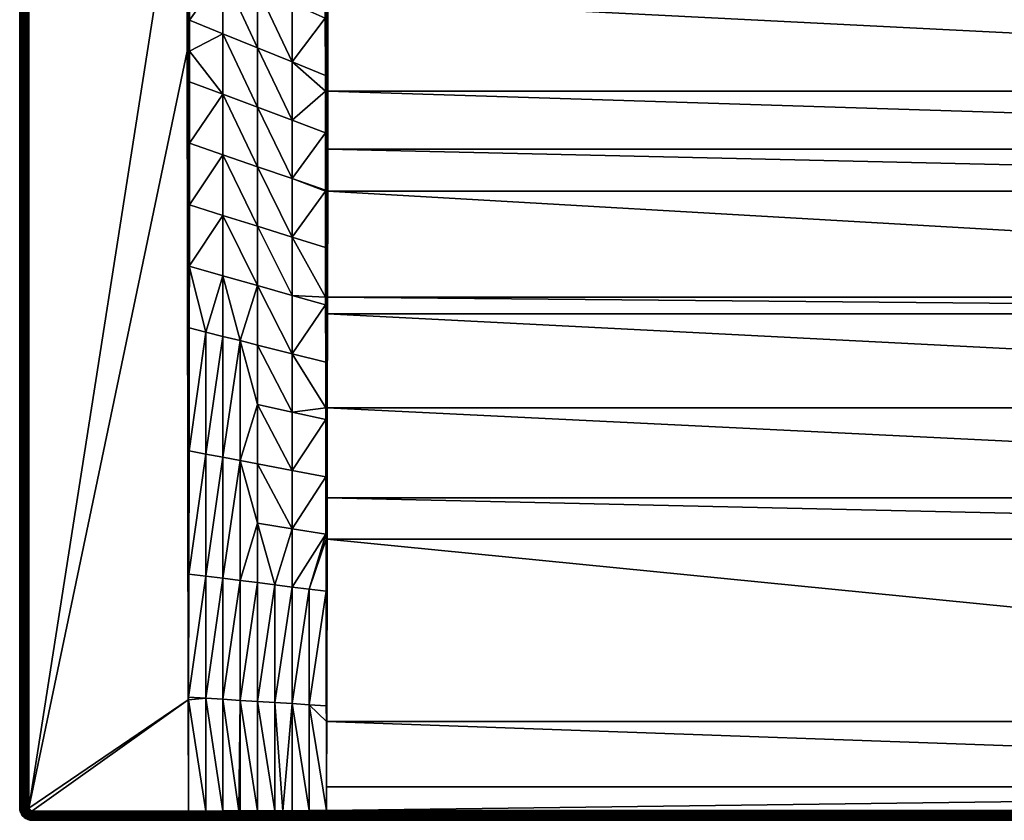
# Model space of a CAD drawing. Header units: millimetres. Extents: x 0 to 800, y -700 to 0.
# Tile 1 of 63: x 0 to 321, y -700 to -439. Entities that reach past the tile are written whole.
import ezdxf

# ---------------------------------------------------------------- set-up
doc = ezdxf.new("R2010")
doc.units = ezdxf.units.MM
doc.layers.get('0').update_dxf_attribs({"true_color": 0xb1941a})

msp = doc.modelspace()

# ---------------------------------------------------------------- meshes
at = {"color": 7, "true_color": 0xf0f0f0}
mesh = msp.add_polyface(dxfattribs=at)
corners = [(0.13, -696, 27.02), (0.13, -4, 0.02), (0.13, -696, 0.02), (54.75, -449.45, 30.02), (54.68, -366.71, 30.02), (3.13, -696, 30.02), (55.07, -660.78, 30.02), (4.13, -697, 30.02), (55.13, -697, 30.02), (3.19, -696.34, 30.02), (3.15, -696.17, 30.02), (0.19, -696.7, 0.02), (55.13, -697, 30.02), (55.13, -660.77, 30.02), (55.13, -449.45, 30), (2.61, -696, 29.97), (2.64, -696.26, 29.97), (2.11, -696, 29.84), (2.14, -696.35, 29.84), (1.63, -696, 29.62), (1.67, -696.43, 29.62), (1.21, -696, 29.32), (0.84, -696, 28.95), (1.25, -696.51, 29.32), (0.54, -696, 28.52), (0.89, -696.57, 28.95), (0.32, -696, 28.05), (0.59, -696.63, 28.52), (0.18, -696, 27.54), (0.37, -696.66, 28.05), (0.24, -696.69, 27.54), (2.61, -4, 29.97), (2.11, -4, 29.84), (1.63, -4, 29.62), (1.21, -4, 29.32), (0.84, -4, 28.95), (0.54, -4, 28.52), (0.32, -4, 28.05), (0.18, -4, 27.54), (0.13, -4, 27.02)]
mesh.append_faces([[corners[k] for k in face] for face in [(0, 1, 2, 0), (3, 4, 5, 3), (3, 5, 6, 3), (6, 5, 7, 6), (6, 7, 8, 6), (9, 5, 10, 9), (0, 2, 11, 0), (12, 13, 8, 12), (8, 13, 6, 8), (6, 13, 14, 6), (6, 14, 3, 6), (5, 15, 10, 5), (10, 15, 16, 10), (10, 16, 9, 10), (15, 17, 16, 15), (16, 17, 18, 16), (17, 19, 18, 17), (18, 19, 20, 18), (19, 21, 20, 19), (21, 22, 23, 21), (22, 24, 25, 22), (24, 26, 27, 24), (26, 28, 29, 26), (28, 0, 30, 28), (5, 31, 15, 5), (15, 32, 17, 15), (17, 33, 19, 17), (19, 34, 21, 19), (21, 35, 22, 21), (22, 36, 24, 22), (24, 37, 26, 24), (26, 38, 28, 26), (28, 39, 0, 28)]], dxfattribs={"vtx3": -1, "color": 7})
mesh = msp.add_polyface(dxfattribs=at)
corners = [(99.68, -375.71, 15.92), (99.68, -363.93, 15.73), (88.88, -357.86, 19.18), (99.67, -349.85, 15.51), (55.57, -339.12, 29.88), (55.57, -366.71, 29.88), (66.38, -384.63, 26.6), (55.56, -379.21, 29.89), (88.88, -395.9, 19.76), (77.63, -390.26, 23.18), (66.38, -345.2, 26.41), (77.63, -351.53, 22.79), (88.88, -319.82, 18.84), (99.69, -401.31, 16.48), (100.14, -375.71, 15.81), (100.14, -402.29, 16.4), (100.61, -386.26, 16.01), (100.14, -349.85, 15.39), (100.61, -375.71, 15.77), (100.62, -349.85, 15.35), (100.62, -342.97, 15.29), (100.14, -324.63, 15.14), (99.67, -326.55, 15.28), (55.13, -366.71, 29.99), (3.13, -696, 30.02), (3.13, -4, 30.02), (2.61, -4, 29.97), (2.61, -696, 29.97), (2.11, -4, 29.84), (2.11, -696, 29.84), (1.63, -4, 29.62), (1.63, -696, 29.62), (1.21, -4, 29.32), (1.21, -696, 29.32), (0.84, -4, 28.95), (0.84, -696, 28.95), (0.54, -4, 28.52), (0.54, -696, 28.52), (0.32, -4, 28.05), (0.32, -696, 28.05), (0.18, -4, 27.54), (0.18, -696, 27.54), (0.13, -4, 27.02)]
mesh.append_faces([[corners[k] for k in face] for face in [(0, 1, 2, 0), (2, 1, 3, 2), (4, 5, 6, 4), (6, 5, 7, 6), (0, 2, 8, 0), (8, 2, 9, 8), (10, 4, 6, 10), (10, 6, 11, 10), (6, 9, 11, 6), (11, 9, 2, 11), (11, 2, 12, 11), (0, 13, 14, 0), (14, 13, 15, 14), (14, 15, 16, 14), (0, 14, 1, 0), (1, 14, 17, 1), (1, 17, 3, 1), (14, 18, 19, 14), (14, 19, 17, 14), (17, 20, 21, 17), (3, 17, 22, 3), (23, 7, 5, 23), (23, 5, 4, 23), (24, 25, 26, 24), (27, 26, 28, 27), (29, 28, 30, 29), (31, 30, 32, 31), (33, 32, 34, 33), (35, 34, 36, 35), (37, 36, 38, 37), (39, 38, 40, 39), (41, 40, 42, 41)]], dxfattribs={"vtx3": -1, "color": 7})
mesh = msp.add_polyface(dxfattribs=at)
corners = [(77.63, -86.15, 22.52), (76.32, -85.08, 22.96), (55.6, -199.08, 29.87), (64.04, -75.06, 27.05), (65.84, -76.56, 26.45), (60.68, -72.25, 28.17), (58.03, -69.92, 29.05), (55.6, -67.78, 29.87), (94.3, -100.57, 16.97), (91.15, -97.64, 18.01), (77.63, -235.32, 22.52), (88.45, -95.24, 18.91), (82.44, -90.09, 20.92), (87.3, -94.22, 19.3), (99.67, -105.86, 15.17), (94.92, -101.16, 16.76), (99.67, -105.86, 15.17), (99.67, -237.16, 15.17), (0.13, -4, 27.02), (0.13, -4, 0.02), (0.13, -696, 27.02), (3.13, -4, 30.02), (54.68, -366.71, 30.02), (54.65, -199.08, 30.02), (99.67, -105.86, 15.17), (99.82, -104.75, 15.15), (100.05, -103.83, 15.13), (100.15, -103.52, 15.12), (100.24, -103.3, 15.12), (100.14, -105.86, 15.06), (100.14, -237.16, 15.06), (100.14, -105.86, 15.06), (100.14, -105.86, 15.06), (55.13, -199.08, 29.98), (55.59, -218.83, 29.87), (55.13, -67.78, 29.98), (54.65, -67.78, 30.02)]
mesh.append_faces([[corners[k] for k in face] for face in [(0, 1, 2, 0), (3, 2, 4, 3), (4, 2, 1, 4), (3, 5, 2, 3), (2, 5, 6, 2), (2, 6, 7, 2), (8, 9, 10, 8), (10, 9, 11, 10), (12, 0, 10, 12), (12, 10, 13, 12), (13, 10, 11, 13), (14, 15, 16, 14), (16, 15, 8, 16), (16, 8, 17, 16), (17, 8, 10, 17), (0, 2, 10, 0), (18, 19, 20, 18), (21, 22, 23, 21), (14, 24, 15, 14), (15, 24, 25, 15), (15, 25, 26, 15), (26, 27, 15, 26), (15, 27, 28, 15), (29, 24, 14, 29), (17, 30, 31, 17), (17, 31, 16, 17), (16, 31, 32, 16), (16, 32, 14, 16), (33, 34, 2, 33), (33, 2, 7, 33), (23, 33, 35, 23), (23, 35, 36, 23)]], dxfattribs={"vtx3": -1, "color": 7})
mesh = msp.add_polyface(dxfattribs=at)
corners = [(99.74, -462.45, 18.34), (99.74, -457.36, 18.17), (88.88, -452.94, 21.04), (99.72, -438.68, 17.55), (88.88, -433.93, 20.57), (88.88, -471.95, 21.56), (88.88, -490.96, 22.12), (99.76, -476.04, 18.86), (66.38, -463.48, 27.2), (66.38, -443.77, 27.03), (55.5, -449.44, 29.92), (77.63, -487.08, 24.75), (77.63, -467.72, 24.38), (77.63, -448.36, 24.03), (55.49, -459.38, 29.93), (55.46, -479.43, 29.94), (66.38, -483.2, 27.39), (66.38, -424.06, 26.87), (55.51, -439.34, 29.92), (77.63, -428.99, 23.72), (3.13, -696, 30.02), (54.68, -366.71, 30.02), (3.13, -4, 30.02), (100.14, -462.46, 18.25), (99.78, -494.72, 19.57), (100.14, -495.06, 19.52), (100.14, -431.39, 17.21), (100.54, -462.46, 18.23), (100.57, -432.17, 17.21), (55.13, -449.45, 30)]
mesh.append_faces([[corners[k] for k in face] for face in [(0, 1, 2, 0), (2, 1, 3, 2), (2, 3, 4, 2), (5, 6, 7, 5), (8, 9, 10, 8), (11, 6, 12, 11), (12, 6, 5, 12), (12, 5, 13, 12), (10, 14, 8, 10), (8, 14, 15, 8), (8, 15, 16, 8), (13, 17, 9, 13), (9, 18, 10, 9), (13, 9, 12, 13), (12, 9, 8, 12), (12, 8, 11, 12), (11, 8, 16, 11), (7, 0, 5, 7), (5, 0, 2, 5), (5, 2, 13, 5), (13, 2, 19, 13), (20, 21, 22, 20), (0, 7, 23, 0), (23, 7, 24, 23), (23, 24, 25, 23), (0, 23, 1, 0), (1, 23, 26, 1), (1, 26, 3, 1), (23, 27, 28, 23), (23, 28, 26, 23), (29, 14, 10, 29), (29, 10, 18, 29)]], dxfattribs={"vtx3": -1, "color": 7})
mesh = msp.add_polyface(dxfattribs=at)
corners = [(699.65, -300, 15.02), (455.98, -244.07, 15.02), (452.65, -247.98, 15.02), (449.06, -251.65, 15.02), (445.2, -255.04, 15.02), (441.11, -258.15, 15.02), (436.81, -260.96, 15.02), (464.15, -231.03, 15.02), (461.74, -235.57, 15.02), (459.01, -239.92, 15.02), (432.32, -263.44, 15.02), (427.65, -265.6, 15.02), (422.85, -267.41, 15.02), (417.92, -268.88, 15.02), (412.91, -269.98, 15.02), (407.83, -270.72, 15.02), (699.65, -237.16, 15.02), (470.33, -211.51, 15.02), (469.32, -216.54, 15.02), (467.95, -221.49, 15.02), (100.62, -300, 15.02), (699.64, -324.63, 15.1), (100.62, -324.63, 15.1), (699.65, -342.97, 15.29), (100.62, -342.97, 15.29), (699.65, -349.85, 15.35), (100.62, -349.85, 15.35), (699.66, -375.71, 15.77), (100.61, -375.71, 15.77), (699.66, -386.26, 16.01), (100.61, -386.26, 16.01), (699.67, -402.29, 16.36), (100.6, -402.29, 16.36), (699.7, -431.39, 17.18), (699.7, -432.17, 17.21), (100.57, -432.17, 17.21), (699.73, -462.46, 18.23), (100.54, -462.46, 18.23), (699.75, -481.37, 18.96), (700.13, -462.46, 18.25), (700.13, -431.39, 17.21), (700.13, -402.29, 16.4), (700.13, -375.71, 15.81), (700.13, -349.85, 15.39), (700.13, -324.63, 15.14), (700.13, -300, 15.06)]
mesh.append_faces([[corners[k] for k in face] for face in [(0, 1, 2, 0), (0, 2, 3, 0), (0, 4, 5, 0), (0, 5, 6, 0), (0, 7, 8, 0), (0, 8, 9, 0), (0, 10, 11, 0), (0, 11, 12, 0), (0, 13, 14, 0), (0, 14, 15, 0), (16, 17, 0, 16), (0, 17, 18, 0), (0, 18, 19, 0), (0, 20, 21, 0), (21, 22, 23, 21), (23, 24, 25, 23), (25, 26, 27, 25), (27, 28, 29, 27), (29, 30, 31, 29), (31, 32, 33, 31), (33, 32, 34, 33), (34, 35, 36, 34), (36, 37, 38, 36), (36, 38, 39, 36), (36, 39, 34, 36), (34, 40, 33, 34), (33, 41, 31, 33), (31, 41, 29, 31), (29, 42, 27, 29), (27, 43, 25, 27), (25, 43, 23, 25), (23, 44, 21, 23), (21, 45, 0, 21)]], dxfattribs={"vtx3": -1, "color": 7})
mesh = msp.add_polyface(dxfattribs=at)
corners = [(351.21, -251.65, 15.02), (100.62, -300, 15.02), (355.07, -255.04, 15.02), (359.16, -258.15, 15.02), (392.44, -270.72, 15.02), (387.36, -269.98, 15.02), (382.34, -268.88, 15.02), (377.42, -267.41, 15.02), (372.61, -265.6, 15.02), (367.95, -263.44, 15.02), (363.46, -260.96, 15.02), (402.7, -271.09, 15.02), (397.57, -271.09, 15.02), (341.25, -239.92, 15.02), (338.53, -235.57, 15.02), (336.12, -231.03, 15.02), (334.05, -226.33, 15.02), (347.61, -247.98, 15.02), (344.29, -244.07, 15.02), (332.32, -221.49, 15.02), (330.95, -216.54, 15.02), (100.62, -237.16, 15.02), (100.6, -402.29, 16.36), (100.57, -431.39, 17.18), (699.7, -432.17, 17.21), (341.86, -239.51, 14.95), (339.16, -235.2, 14.95), (342.45, -239.11, 14.75), (339.78, -234.85, 14.75), (340.98, -235.52, 14.42), (340.35, -234.52, 14.42), (100.14, -300, 15.06), (100.14, -324.63, 15.14), (100.52, -481.37, 18.96), (100.54, -462.46, 18.23), (100.14, -462.46, 18.25), (100.61, -386.26, 16.01), (100.14, -402.29, 16.4), (100.61, -375.71, 15.77), (100.14, -375.71, 15.81), (100.14, -349.85, 15.39), (100.62, -349.85, 15.35), (100.62, -342.97, 15.29), (100.62, -324.63, 15.1)]
mesh.append_faces([[corners[k] for k in face] for face in [(0, 1, 2, 0), (2, 1, 3, 2), (1, 4, 5, 1), (5, 6, 1, 5), (1, 6, 7, 1), (1, 7, 8, 1), (8, 9, 1, 8), (1, 9, 10, 1), (1, 10, 3, 1), (1, 11, 12, 1), (1, 12, 4, 1), (13, 14, 1, 13), (1, 14, 15, 1), (1, 15, 16, 1), (0, 17, 1, 0), (1, 17, 18, 1), (1, 18, 13, 1), (16, 19, 1, 16), (1, 19, 20, 1), (1, 20, 21, 1), (22, 23, 24, 22), (14, 13, 25, 14), (14, 25, 26, 14), (26, 27, 28, 26), (28, 29, 30, 28), (1, 31, 32, 1), (33, 34, 35, 33), (36, 37, 22, 36), (36, 38, 39, 36), (40, 41, 42, 40), (32, 42, 43, 32), (32, 43, 1, 32)]], dxfattribs={"vtx3": -1, "color": 7})
mesh = msp.add_polyface(dxfattribs=at)
corners = [(699.67, -402.29, 16.36), (100.61, -386.26, 16.01), (100.6, -402.29, 16.36), (699.73, -462.46, 18.23), (100.57, -432.17, 17.21), (100.54, -462.46, 18.23), (699.75, -481.37, 18.96), (100.52, -481.37, 18.96), (407.83, -270.72, 15.02), (412.91, -269.98, 15.02), (412.78, -269.26, 14.95), (402.7, -271.09, 15.02), (407.75, -269.99, 14.95), (427.65, -265.6, 15.02), (427.37, -264.92, 14.95), (422.85, -267.41, 15.02), (422.39, -266.05, 14.75), (417.56, -267.48, 14.75), (417.74, -268.17, 14.95), (417.92, -268.88, 15.02), (422.61, -266.72, 14.95), (402.65, -269.65, 14.75), (402.63, -268.99, 14.42), (400.13, -268.99, 14.42), (407.67, -269.29, 14.75), (407.6, -268.63, 14.42), (407.23, -268.65, 14.42), (402.68, -270.36, 14.95), (412.65, -268.56, 14.75), (412.53, -267.91, 14.42), (414.25, -267.53, 14.42), (421.12, -265.73, 14.42), (417.4, -266.84, 14.42)]
mesh.append_faces([[corners[k] for k in face] for face in [(0, 1, 2, 0), (3, 4, 5, 3), (6, 5, 7, 6), (8, 9, 10, 8), (11, 8, 12, 11), (13, 14, 15, 13), (16, 17, 18, 16), (9, 19, 18, 9), (18, 19, 20, 18), (18, 20, 16, 18), (21, 22, 23, 21), (24, 25, 26, 24), (11, 12, 27, 11), (27, 12, 24, 27), (27, 24, 21, 27), (21, 24, 26, 21), (21, 26, 22, 21), (8, 10, 12, 8), (12, 10, 28, 12), (12, 28, 24, 12), (24, 28, 29, 24), (24, 29, 25, 24), (9, 18, 10, 9), (10, 18, 17, 10), (10, 17, 28, 10), (28, 17, 30, 28), (28, 30, 29, 28), (16, 31, 17, 16), (17, 31, 32, 17), (17, 32, 30, 17), (14, 20, 15, 14), (15, 20, 19, 15)]], dxfattribs={"vtx3": -1, "color": 7})
mesh = msp.add_polyface(dxfattribs=at)
corners = [(88.88, -414.91, 20.14), (99.69, -402.28, 16.5), (88.88, -395.9, 19.76), (99.69, -401.31, 16.48), (99.68, -375.71, 15.92), (88.88, -433.93, 20.57), (99.72, -438.68, 17.55), (99.71, -431.39, 17.31), (99.71, -419.99, 16.99), (66.38, -384.63, 26.6), (55.53, -419.3, 29.91), (66.38, -424.06, 26.87), (55.51, -439.34, 29.92), (55.56, -379.21, 29.89), (77.63, -390.26, 23.18), (77.63, -409.63, 23.43), (77.63, -428.99, 23.72), (88.88, -452.94, 21.04), (66.38, -443.77, 27.03), (77.63, -448.36, 24.03), (100.6, -402.29, 16.36), (100.14, -402.29, 16.4), (100.14, -431.39, 17.21), (100.57, -432.17, 17.21), (100.57, -431.39, 17.18), (55.13, -449.45, 30), (55.13, -366.71, 29.99), (54.75, -449.45, 30.02), (54.68, -366.71, 30.02)]
mesh.append_faces([[corners[k] for k in face] for face in [(0, 1, 2, 0), (2, 1, 3, 2), (2, 3, 4, 2), (5, 6, 7, 5), (5, 7, 0, 5), (0, 7, 8, 0), (0, 8, 1, 0), (9, 10, 11, 9), (11, 10, 12, 11), (9, 13, 10, 9), (2, 14, 0, 2), (0, 14, 15, 0), (0, 15, 5, 0), (5, 15, 16, 5), (5, 16, 17, 5), (18, 11, 12, 18), (19, 16, 11, 19), (11, 16, 15, 11), (11, 15, 9, 11), (9, 15, 14, 9), (20, 21, 22, 20), (22, 23, 24, 22), (22, 24, 20, 22), (3, 1, 21, 3), (21, 1, 8, 21), (21, 8, 22, 21), (22, 8, 7, 22), (22, 7, 6, 22), (12, 10, 25, 12), (25, 10, 13, 25), (25, 13, 26, 25), (27, 25, 26, 27), (27, 26, 28, 27)]], dxfattribs={"vtx3": -1, "color": 7})
mesh = msp.add_polyface(dxfattribs=at)
corners = [(55.32, -579.66, 29.98), (60.76, -580.69, 29.25), (60.76, -540.92, 29.02), (55.38, -539.56, 29.96), (55.4, -519.52, 29.95), (88.88, -566.99, 24.71), (77.63, -545.16, 26.02), (77.63, -564.52, 26.48), (88.88, -585.99, 25.42), (77.63, -583.87, 26.95), (77.63, -525.8, 25.58), (88.88, -528.98, 23.35), (77.63, -506.44, 25.15), (88.88, -509.97, 22.72), (77.63, -487.08, 24.75), (66.38, -581.75, 28.49), (72.01, -582.81, 27.72), (72.01, -543.74, 27.02), (66.38, -483.2, 27.39), (55.46, -479.43, 29.94), (55.43, -499.47, 29.95), (66.38, -502.91, 27.59), (66.38, -522.62, 27.8), (66.38, -542.33, 28.02), (77.63, -603.23, 27.44), (55.13, -660.77, 30.02), (55.49, -459.38, 29.93), (55.13, -449.45, 30)]
mesh.append_faces([[corners[k] for k in face] for face in [(0, 1, 2, 0), (0, 2, 3, 0), (3, 2, 4, 3), (5, 6, 7, 5), (8, 7, 9, 8), (10, 11, 12, 10), (12, 13, 14, 12), (15, 16, 17, 15), (18, 19, 20, 18), (18, 20, 21, 18), (21, 20, 4, 21), (21, 4, 22, 21), (22, 4, 2, 22), (22, 2, 23, 22), (23, 2, 1, 23), (14, 18, 12, 14), (12, 18, 21, 12), (12, 21, 10, 12), (10, 21, 22, 10), (10, 22, 17, 10), (17, 22, 23, 17), (17, 23, 15, 17), (15, 23, 1, 15), (6, 10, 17, 6), (6, 17, 7, 6), (7, 17, 16, 7), (7, 16, 9, 7), (9, 16, 24, 9), (0, 3, 25, 0), (25, 4, 20, 25), (20, 19, 25, 20), (25, 19, 26, 25), (25, 26, 27, 25)]], dxfattribs={"vtx3": -1, "color": 7})
mesh = msp.add_polyface(dxfattribs=at)
corners = [(699.83, -534.96, 21.27), (100.45, -529.56, 21.01), (100.44, -534.96, 21.27), (100.2, -667.76, 28.21), (100.16, -689.08, 29.41), (700.11, -689.08, 29.41), (100.14, -696.83, 29.84), (4.13, -700, 0.02), (700.13, -700, 26.85), (100.14, -700, 26.85), (100.34, -594.94, 24.26), (100.39, -565.66, 22.75), (100.14, -565.66, 22.76), (100.13, -696.83, 29.84), (100.13, -667.76, 28.21), (100.31, -608.43, 24.96), (100.13, -608.43, 24.96), (100.14, -529.56, 21.03), (100.5, -495.06, 19.5), (100.14, -495.06, 19.52), (100.52, -481.37, 18.96), (100.14, -462.46, 18.25), (700.13, -696.83, 29.84), (100.14, -697.37, 29.82), (700.13, -697.37, 29.82), (100.14, -697.9, 29.71), (700.13, -697.9, 29.71), (100.14, -698.4, 29.5), (700.13, -698.4, 29.5), (100.14, -698.86, 29.2), (700.13, -698.86, 29.2), (100.14, -699.25, 28.83), (700.13, -699.25, 28.83), (100.14, -699.57, 28.39), (700.13, -699.57, 28.39), (100.14, -699.81, 27.91), (700.13, -699.81, 27.91), (100.14, -699.95, 27.39), (700.13, -699.95, 27.39), (100.13, -698.86, 29.2), (100.13, -698.4, 29.5), (100.13, -697.9, 29.71), (100.13, -697.37, 29.82)]
mesh.append_faces([[corners[k] for k in face] for face in [(0, 1, 2, 0), (3, 4, 5, 3), (5, 4, 6, 5), (7, 8, 9, 7), (10, 11, 12, 10), (13, 6, 4, 13), (13, 4, 14, 13), (4, 3, 14, 4), (14, 3, 15, 14), (14, 15, 16, 14), (16, 15, 10, 16), (10, 12, 16, 10), (17, 12, 2, 17), (2, 12, 11, 2), (2, 1, 17, 2), (17, 1, 18, 17), (17, 18, 19, 17), (19, 18, 20, 19), (19, 20, 21, 19), (22, 6, 23, 22), (24, 23, 25, 24), (26, 25, 27, 26), (28, 27, 29, 28), (30, 29, 31, 30), (32, 31, 33, 32), (34, 33, 35, 34), (36, 35, 37, 36), (38, 37, 9, 38), (39, 31, 29, 39), (40, 29, 27, 40), (41, 27, 25, 41), (42, 25, 23, 42), (13, 23, 6, 13)]], dxfattribs={"vtx3": -1, "color": 7})
mesh = msp.add_polyface(dxfattribs=at)
corners = [(99.76, -476.04, 18.86), (88.88, -490.96, 22.12), (99.78, -494.72, 19.57), (99.78, -495.06, 19.59), (88.88, -509.97, 22.72), (99.8, -513.4, 20.38), (99.83, -529.56, 21.08), (88.88, -528.98, 23.35), (99.83, -532.07, 21.2), (99.96, -608.43, 24.98), (99.95, -606.74, 24.89), (94.51, -624.71, 26.39), (99.99, -625.4, 25.9), (94.51, -662.35, 28.19), (88.88, -624, 26.91), (88.88, -605, 26.16), (99.92, -588.08, 23.94), (88.88, -585.99, 25.42), (99.89, -569.41, 22.98), (88.88, -566.99, 24.71), (99.88, -565.65, 22.79), (88.88, -547.99, 24.02), (99.86, -550.74, 22.08), (77.63, -545.16, 26.02), (77.63, -564.52, 26.48), (77.63, -583.87, 26.95), (77.63, -506.44, 25.15), (77.63, -487.08, 24.75), (77.63, -525.8, 25.58), (77.63, -603.23, 27.44), (83.26, -623.29, 27.43), (83.26, -661.65, 28.71), (88.88, -662, 28.45), (100.14, -529.56, 21.03)]
mesh.append_faces([[corners[k] for k in face] for face in [(0, 1, 2, 0), (2, 1, 3, 2), (3, 1, 4, 3), (3, 4, 5, 3), (5, 4, 6, 5), (6, 4, 7, 6), (6, 7, 8, 6), (9, 10, 11, 9), (9, 11, 12, 9), (12, 11, 13, 12), (14, 11, 10, 14), (14, 10, 15, 14), (15, 10, 16, 15), (15, 16, 17, 15), (17, 16, 18, 17), (17, 18, 19, 17), (19, 18, 20, 19), (19, 20, 21, 19), (21, 20, 22, 21), (21, 22, 8, 21), (21, 23, 19, 21), (19, 24, 17, 19), (17, 25, 15, 17), (26, 7, 4, 26), (27, 4, 1, 27), (8, 7, 21, 8), (21, 7, 28, 21), (21, 28, 23, 21), (15, 29, 30, 15), (15, 30, 14, 15), (14, 30, 31, 14), (14, 31, 32, 14), (8, 22, 33, 8)]], dxfattribs={"vtx3": -1, "color": 7})
mesh = msp.add_polyface(dxfattribs=at)
corners = [(699.75, -481.37, 18.96), (100.52, -481.37, 18.96), (699.77, -495.06, 19.5), (100.5, -495.06, 19.5), (699.82, -529.56, 21.01), (100.45, -529.56, 21.01), (699.83, -534.96, 21.27), (100.44, -534.96, 21.27), (699.88, -565.66, 22.75), (100.39, -565.66, 22.75), (699.93, -594.94, 24.26), (100.34, -594.94, 24.26), (699.95, -608.43, 24.96), (100.31, -608.43, 24.96), (700.07, -667.76, 28.21), (100.2, -667.76, 28.21), (700.11, -689.08, 29.41), (100.14, -696.83, 29.84), (700.13, -696.83, 29.84), (796.13, -700, 0.02), (700.13, -700, 26.85), (4.13, -700, 0.02), (700.13, -608.43, 24.96), (700.13, -495.06, 19.52), (700.13, -529.56, 21.03), (700.13, -565.66, 22.76), (100.14, -697.37, 29.82), (700.13, -697.37, 29.82), (100.14, -697.9, 29.71), (700.13, -697.9, 29.71), (100.14, -698.4, 29.5), (700.13, -698.4, 29.5), (100.14, -698.86, 29.2), (700.13, -698.86, 29.2), (100.14, -699.25, 28.83), (700.13, -699.25, 28.83), (100.14, -699.57, 28.39), (700.13, -699.57, 28.39), (100.14, -699.81, 27.91), (700.13, -699.81, 27.91), (100.14, -699.95, 27.39), (700.13, -699.95, 27.39), (100.14, -700, 26.85)]
mesh.append_faces([[corners[k] for k in face] for face in [(0, 1, 2, 0), (2, 1, 3, 2), (2, 3, 4, 2), (4, 3, 5, 4), (4, 5, 6, 4), (6, 7, 8, 6), (8, 7, 9, 8), (8, 9, 10, 8), (10, 9, 11, 10), (10, 11, 12, 10), (12, 11, 13, 12), (12, 13, 14, 12), (14, 13, 15, 14), (14, 15, 16, 14), (16, 17, 18, 16), (19, 20, 21, 19), (22, 10, 12, 22), (0, 2, 23, 0), (23, 2, 4, 23), (23, 4, 24, 23), (24, 4, 6, 24), (25, 6, 8, 25), (25, 8, 10, 25), (18, 26, 27, 18), (27, 28, 29, 27), (29, 30, 31, 29), (31, 32, 33, 31), (33, 34, 35, 33), (35, 36, 37, 35), (37, 38, 39, 37), (39, 40, 41, 39), (41, 42, 20, 41)]], dxfattribs={"vtx3": -1, "color": 7})
mesh = msp.add_polyface(dxfattribs=at)
corners = [(99.86, -550.74, 22.08), (99.88, -565.65, 22.79), (100.14, -565.66, 22.76), (100.13, -696.83, 29.84), (100.13, -696.83, 29.84), (100.07, -667.76, 28.21), (100.13, -667.76, 28.21), (100.06, -662.7, 27.94), (100.13, -608.43, 24.96), (99.99, -625.4, 25.9), (99.96, -608.43, 24.98), (99.95, -606.74, 24.89), (99.89, -569.41, 22.98), (99.92, -588.08, 23.94), (100.14, -529.56, 21.03), (100.14, -495.06, 19.52), (99.8, -513.4, 20.38), (99.83, -529.56, 21.08), (99.83, -532.07, 21.2), (99.78, -494.72, 19.57), (99.78, -495.06, 19.59), (100.13, -697.37, 29.82), (100.12, -700, 26.85), (100.14, -700, 26.85), (100.12, -699.95, 27.39), (100.14, -699.95, 27.39), (100.12, -699.81, 27.91), (100.14, -699.81, 27.91), (100.12, -699.57, 28.39), (100.14, -699.57, 28.39), (100.12, -699.25, 28.83), (100.14, -699.25, 28.83), (100.13, -698.86, 29.2), (100.14, -698.86, 29.2), (100.13, -698.4, 29.5), (100.14, -698.4, 29.5), (100.13, -697.9, 29.71), (100.14, -697.9, 29.71), (100.14, -697.37, 29.82)]
mesh.append_faces([[corners[k] for k in face] for face in [(0, 1, 2, 0), (3, 4, 5, 3), (5, 4, 6, 5), (5, 6, 7, 5), (7, 6, 8, 7), (7, 8, 9, 7), (9, 8, 10, 9), (8, 2, 11, 8), (8, 11, 10, 8), (1, 12, 2, 1), (2, 12, 13, 2), (2, 13, 11, 2), (14, 0, 2, 14), (15, 16, 14, 15), (14, 16, 17, 14), (14, 17, 18, 14), (15, 19, 20, 15), (15, 20, 16, 15), (4, 3, 21, 4), (22, 23, 24, 22), (24, 23, 25, 24), (24, 25, 26, 24), (26, 25, 27, 26), (26, 27, 28, 26), (28, 27, 29, 28), (28, 29, 30, 28), (30, 29, 31, 30), (30, 31, 32, 30), (32, 33, 34, 32), (34, 35, 36, 34), (36, 37, 21, 36), (21, 38, 4, 21)]], dxfattribs={"vtx3": -1, "color": 7})
mesh = msp.add_polyface(dxfattribs=at)
corners = [(83.26, -696.9, 29.91), (83.26, -661.65, 28.71), (77.63, -661.29, 28.97), (77.63, -696.92, 29.94), (72.01, -660.94, 29.23), (60.76, -660.23, 29.76), (55.2, -659.88, 30.02), (55.2, -660.77, 30.02), (71.55, -696.94, 29.96), (66.38, -660.58, 29.5), (66.38, -696.96, 29.98), (60.76, -696.98, 30), (55.26, -619.77, 30), (60.76, -580.69, 29.25), (55.32, -579.66, 29.98), (77.63, -603.23, 27.44), (77.63, -622.58, 27.95), (83.26, -623.29, 27.43), (72.01, -621.88, 28.46), (72.01, -582.81, 27.72), (66.38, -621.17, 28.98), (66.38, -581.75, 28.49), (60.76, -620.46, 29.5), (77.63, -583.87, 26.95), (88.88, -605, 26.16), (55.13, -697, 30.02), (55.13, -660.77, 30.02), (55.38, -539.56, 29.96), (55.4, -519.52, 29.95)]
mesh.append_faces([[corners[k] for k in face] for face in [(0, 1, 2, 0), (3, 2, 4, 3), (5, 6, 7, 5), (8, 4, 9, 8), (10, 9, 5, 10), (10, 5, 11, 10), (11, 5, 7, 11), (12, 13, 14, 12), (15, 16, 17, 15), (16, 15, 18, 16), (18, 15, 19, 18), (18, 19, 20, 18), (20, 19, 21, 20), (20, 21, 22, 20), (1, 17, 2, 1), (2, 17, 16, 2), (2, 16, 4, 2), (4, 16, 18, 4), (4, 18, 9, 4), (9, 18, 20, 9), (9, 20, 5, 9), (5, 20, 22, 5), (5, 22, 6, 5), (21, 13, 22, 21), (22, 13, 12, 22), (22, 12, 6, 22), (23, 15, 24, 23), (25, 7, 26, 25), (7, 6, 26, 7), (26, 6, 12, 26), (26, 12, 14, 26), (26, 27, 28, 26)]], dxfattribs={"vtx3": -1, "color": 7})
mesh = msp.add_polyface(dxfattribs=at)
corners = [(99.99, -625.4, 25.9), (94.51, -662.35, 28.19), (100.06, -662.7, 27.94), (94.51, -696.85, 29.87), (100.13, -696.83, 29.84), (100.07, -667.76, 28.21), (88.88, -662, 28.45), (88.88, -696.88, 29.89), (85.84, -696.89, 29.9), (83.26, -661.65, 28.71), (83.26, -696.9, 29.91), (94.51, -624.71, 26.39), (88.88, -624, 26.91), (85.83, -699.95, 27.44), (85.83, -700, 26.9), (100.12, -700, 26.85), (100.13, -698.4, 29.5), (100.13, -697.9, 29.71), (85.84, -697.94, 29.75), (100.13, -697.37, 29.82), (85.84, -697.42, 29.87), (85.84, -698.44, 29.54), (100.13, -698.86, 29.2), (85.84, -698.88, 29.24), (100.12, -699.25, 28.83), (85.84, -699.27, 28.87), (100.12, -699.57, 28.39), (85.83, -699.58, 28.44), (100.12, -699.81, 27.91), (85.83, -699.81, 27.95), (100.12, -699.95, 27.39)]
mesh.append_faces([[corners[k] for k in face] for face in [(0, 1, 2, 0), (3, 4, 1, 3), (1, 4, 5, 1), (1, 5, 2, 1), (6, 7, 3, 6), (8, 9, 10, 8), (3, 1, 6, 3), (6, 1, 11, 6), (6, 11, 12, 6), (6, 9, 8, 6), (6, 8, 7, 6), (13, 14, 15, 13), (16, 17, 18, 16), (4, 3, 19, 4), (19, 3, 7, 19), (19, 7, 20, 19), (20, 7, 8, 20), (20, 8, 10, 20), (20, 18, 17, 20), (20, 17, 19, 20), (18, 21, 16, 18), (16, 21, 22, 16), (21, 23, 22, 21), (22, 23, 24, 22), (23, 25, 24, 23), (24, 25, 26, 24), (25, 27, 26, 25), (26, 27, 28, 26), (27, 29, 28, 27), (28, 29, 30, 28), (29, 13, 30, 29), (30, 13, 15, 30)]], dxfattribs={"vtx3": -1, "color": 7})
mesh = msp.add_polyface(dxfattribs=at)
corners = [(83.26, -696.9, 29.91), (77.63, -661.29, 28.97), (77.63, -696.92, 29.94), (72.01, -660.94, 29.23), (72.01, -696.94, 29.96), (71.55, -696.94, 29.96), (66.38, -660.58, 29.5), (66.38, -696.96, 29.98), (85.83, -700, 26.9), (4.13, -700, 0.02), (100.12, -700, 26.85), (71.55, -697.47, 29.92), (85.84, -697.94, 29.75), (85.84, -697.42, 29.87), (71.54, -700, 26.96), (71.54, -699.95, 27.49), (85.83, -699.95, 27.44), (71.55, -699.82, 28), (55.14, -697.5, 29.98), (55.14, -698.01, 29.84), (71.55, -697.98, 29.79), (85.84, -698.44, 29.54), (55.14, -698.48, 29.63), (71.55, -698.47, 29.58), (85.84, -698.88, 29.24), (55.14, -698.92, 29.33), (71.55, -698.9, 29.28), (85.84, -699.27, 28.87), (55.14, -699.29, 28.96), (71.55, -699.28, 28.91), (85.83, -699.58, 28.44), (55.13, -699.59, 28.53), (71.55, -699.59, 28.48), (85.83, -699.81, 27.95), (55.13, -699.82, 28.05), (55.13, -699.95, 27.54)]
mesh.append_faces([[corners[k] for k in face] for face in [(0, 1, 2, 0), (2, 3, 4, 2), (4, 3, 5, 4), (5, 6, 7, 5), (8, 9, 10, 8), (11, 12, 13, 11), (14, 8, 15, 14), (15, 8, 16, 15), (15, 16, 17, 15), (0, 2, 13, 0), (13, 2, 4, 13), (13, 4, 11, 13), (11, 4, 5, 11), (11, 5, 18, 11), (11, 19, 20, 11), (11, 20, 12, 11), (12, 20, 21, 12), (20, 22, 23, 20), (20, 23, 21, 20), (21, 23, 24, 21), (23, 25, 26, 23), (23, 26, 24, 23), (24, 26, 27, 24), (26, 28, 29, 26), (26, 29, 27, 26), (27, 29, 30, 27), (29, 31, 32, 29), (29, 32, 30, 29), (30, 32, 33, 30), (32, 34, 17, 32), (32, 17, 33, 32), (33, 17, 16, 33), (35, 15, 17, 35)]], dxfattribs={"vtx3": -1, "color": 7})
mesh = msp.add_polyface(dxfattribs=at)
corners = [(60.76, -696.98, 30), (55.2, -660.77, 30.02), (55.14, -697, 30.02), (71.54, -700, 26.96), (4.13, -700, 0.02), (85.83, -700, 26.9), (55.13, -697, 30.02), (55.13, -699.59, 28.53), (55.13, -699.6, 28.52), (71.55, -699.59, 28.48), (55.14, -699.29, 28.96), (55.14, -699.3, 28.95), (71.55, -699.28, 28.91), (55.14, -698.92, 29.33), (55.14, -698.93, 29.32), (71.55, -698.9, 29.28), (55.14, -698.48, 29.63), (55.14, -698.5, 29.62), (71.55, -698.47, 29.58), (55.14, -698.01, 29.84), (55.14, -698.03, 29.84), (71.55, -697.98, 29.79), (55.14, -697.5, 29.98), (55.14, -697.52, 29.97), (71.55, -697.47, 29.92), (71.55, -696.94, 29.96), (66.38, -696.96, 29.98), (55.13, -699.82, 28.05), (55.13, -700, 27.02), (55.13, -699.96, 27.54), (71.54, -699.95, 27.49), (55.13, -699.95, 27.54), (71.55, -699.82, 28), (55.13, -699.82, 28.05), (55.13, -698.48, 29.63), (55.13, -698.5, 29.62), (55.13, -698.92, 29.33), (55.13, -698.03, 29.84), (55.13, -697.52, 29.97)]
mesh.append_faces([[corners[k] for k in face] for face in [(0, 1, 2, 0), (3, 4, 5, 3), (2, 1, 6, 2), (7, 8, 9, 7), (10, 11, 12, 10), (13, 14, 15, 13), (16, 17, 18, 16), (19, 20, 21, 19), (22, 23, 24, 22), (0, 2, 22, 0), (22, 25, 26, 22), (22, 26, 0, 22), (23, 19, 24, 23), (20, 16, 21, 20), (17, 13, 18, 17), (14, 10, 15, 14), (11, 7, 12, 11), (8, 27, 9, 8), (28, 3, 29, 28), (29, 3, 30, 29), (29, 30, 31, 29), (31, 32, 33, 31), (33, 32, 27, 33), (22, 2, 6, 22), (16, 34, 35, 16), (36, 14, 13, 36), (35, 13, 17, 35), (35, 17, 16, 35), (16, 20, 37, 16), (37, 20, 19, 37), (19, 23, 38, 19), (38, 23, 22, 38)]], dxfattribs={"vtx3": -1, "color": 7})
mesh = msp.add_polyface(dxfattribs=at)
corners = [(3.37, -696.64, 30.02), (3.49, -696.77, 30.02), (3.27, -696.5, 30.02), (3.63, -696.87, 30.02), (3.79, -696.94, 30.02), (4.13, -697, 30.02), (3.19, -696.34, 30.02), (3.13, -696, 30.02), (0.13, -696, 27.02), (0.19, -696.7, 0.02), (0.19, -696.7, 27.02), (2.64, -696.26, 29.97), (2.7, -696.52, 29.97), (2.82, -696.76, 29.97), (2.97, -696.98, 29.97), (2.14, -696.35, 29.84), (2.23, -696.69, 29.84), (2.38, -697.01, 29.84), (1.67, -696.43, 29.62), (1.78, -696.86, 29.62), (1.21, -696, 29.32), (1.25, -696.51, 29.32), (1.38, -697, 29.32), (0.84, -696, 28.95), (0.89, -696.57, 28.95), (0.54, -696, 28.52), (0.59, -696.63, 28.52), (1.03, -697.13, 28.95), (0.32, -696, 28.05), (0.37, -696.66, 28.05), (0.75, -697.23, 28.52), (0.18, -696, 27.54), (0.24, -696.69, 27.54), (0.55, -697.31, 28.05)]
mesh.append_faces([[corners[k] for k in face] for face in [(0, 1, 2, 0), (2, 1, 3, 2), (3, 4, 2, 3), (2, 4, 5, 2), (2, 5, 6, 2), (6, 5, 7, 6), (8, 9, 10, 8), (6, 11, 12, 6), (6, 12, 2, 6), (2, 12, 13, 2), (2, 13, 0, 2), (0, 13, 14, 0), (0, 14, 1, 0), (11, 15, 12, 11), (12, 15, 16, 12), (12, 16, 13, 12), (13, 16, 17, 13), (15, 18, 16, 15), (16, 18, 19, 16), (16, 19, 17, 16), (18, 20, 21, 18), (18, 21, 19, 18), (19, 21, 22, 19), (21, 23, 24, 21), (21, 24, 22, 21), (24, 25, 26, 24), (24, 26, 27, 24), (26, 28, 29, 26), (26, 29, 30, 26), (29, 31, 32, 29), (29, 32, 33, 29), (32, 8, 10, 32)]], dxfattribs={"vtx3": -1, "color": 7})
mesh = msp.add_polyface(dxfattribs=at)
corners = [(0.19, -696.7, 27.02), (0.19, -696.7, 0.02), (0.38, -697.37, 0.02), (0.38, -697.37, 27.02), (0.67, -698, 0.02), (0.67, -698, 27.02), (2.38, -697.01, 29.84), (1.78, -696.86, 29.62), (1.97, -697.25, 29.62), (2.58, -697.3, 29.84), (2.22, -697.61, 29.62), (2.83, -697.55, 29.84), (1.38, -697, 29.32), (1.6, -697.46, 29.32), (1.89, -697.88, 29.32), (2.53, -697.92, 29.62), (0.89, -696.57, 28.95), (1.03, -697.13, 28.95), (1.28, -697.65, 28.95), (1.61, -698.12, 28.95), (0.59, -696.63, 28.52), (0.75, -697.23, 28.52), (1.02, -697.8, 28.52), (0.37, -696.66, 28.05), (0.55, -697.31, 28.05), (0.83, -697.91, 28.05), (0.24, -696.69, 27.54), (0.42, -697.35, 27.54), (0.71, -697.98, 27.54)]
mesh.append_faces([[corners[k] for k in face] for face in [(0, 1, 2, 0), (0, 2, 3, 0), (3, 2, 4, 3), (3, 4, 5, 3), (6, 7, 8, 6), (6, 8, 9, 6), (9, 8, 10, 9), (9, 10, 11, 9), (7, 12, 8, 7), (8, 12, 13, 8), (8, 13, 10, 8), (10, 13, 14, 10), (10, 14, 15, 10), (12, 16, 17, 12), (12, 17, 13, 12), (13, 17, 18, 13), (13, 18, 14, 13), (14, 18, 19, 14), (17, 20, 21, 17), (17, 21, 18, 17), (18, 21, 22, 18), (18, 22, 19, 18), (21, 23, 24, 21), (21, 24, 22, 21), (22, 24, 25, 22), (24, 26, 27, 24), (24, 27, 25, 24), (25, 27, 28, 25), (26, 0, 27, 26), (27, 0, 3, 27), (27, 3, 28, 27), (28, 3, 5, 28)]], dxfattribs={"vtx3": -1, "color": 7})
mesh = msp.add_polyface(dxfattribs=at)
corners = [(0.67, -698, 27.02), (0.67, -698, 0.02), (1.07, -698.57, 0.02), (1.07, -698.57, 27.02), (1.56, -699.06, 0.02), (1.56, -699.06, 27.02), (2.13, -699.46, 0.02), (2.13, -699.46, 27.02), (2.77, -699.76, 0.02), (1.89, -697.88, 29.32), (1.61, -698.12, 28.95), (2.25, -698.24, 29.32), (2.01, -698.53, 28.95), (1.02, -697.8, 28.52), (1.38, -698.31, 28.52), (1.82, -698.76, 28.52), (2.49, -698.86, 28.95), (2.34, -699.12, 28.52), (0.83, -697.91, 28.05), (1.21, -698.46, 28.05), (1.68, -698.93, 28.05), (2.22, -699.31, 28.05), (0.71, -697.98, 27.54), (1.1, -698.54, 27.54), (1.59, -699.03, 27.54), (2.16, -699.43, 27.54)]
mesh.append_faces([[corners[k] for k in face] for face in [(0, 1, 2, 0), (0, 2, 3, 0), (3, 2, 4, 3), (3, 4, 5, 3), (5, 4, 6, 5), (5, 6, 7, 5), (7, 6, 8, 7), (9, 10, 11, 9), (11, 10, 12, 11), (10, 13, 14, 10), (10, 14, 12, 10), (12, 14, 15, 12), (12, 15, 16, 12), (16, 15, 17, 16), (13, 18, 14, 13), (14, 18, 19, 14), (14, 19, 15, 14), (15, 19, 20, 15), (15, 20, 17, 15), (17, 20, 21, 17), (18, 22, 19, 18), (19, 22, 23, 19), (19, 23, 20, 19), (20, 23, 24, 20), (20, 24, 21, 20), (21, 24, 25, 21), (22, 0, 23, 22), (23, 0, 3, 23), (23, 3, 24, 23), (24, 3, 5, 24), (24, 5, 25, 24), (25, 5, 7, 25)]], dxfattribs={"vtx3": -1, "color": 7})
mesh = msp.add_polyface(dxfattribs=at)
corners = [(2.13, -699.46, 27.02), (2.77, -699.76, 0.02), (2.77, -699.76, 27.02), (3.44, -699.94, 0.02), (3.44, -699.94, 27.02), (3.12, -697.76, 29.84), (2.53, -697.92, 29.62), (2.88, -698.17, 29.62), (3.44, -697.9, 29.84), (3.28, -698.35, 29.62), (1.89, -697.88, 29.32), (2.25, -698.24, 29.32), (2.67, -698.54, 29.32), (3.13, -698.75, 29.32), (3.7, -698.46, 29.62), (2.01, -698.53, 28.95), (2.49, -698.86, 28.95), (3.01, -699.1, 28.95), (3.63, -698.88, 29.32), (2.34, -699.12, 28.52), (2.9, -699.38, 28.52), (3.56, -699.25, 28.95), (3.51, -699.54, 28.52), (2.22, -699.31, 28.05), (2.83, -699.59, 28.05), (3.47, -699.76, 28.05), (2.16, -699.43, 27.54), (2.78, -699.72, 27.54), (3.45, -699.89, 27.54)]
mesh.append_faces([[corners[k] for k in face] for face in [(0, 1, 2, 0), (2, 1, 3, 2), (2, 3, 4, 2), (5, 6, 7, 5), (5, 7, 8, 5), (8, 7, 9, 8), (6, 10, 11, 6), (6, 11, 7, 6), (7, 11, 12, 7), (7, 12, 9, 7), (9, 12, 13, 9), (9, 13, 14, 9), (11, 15, 12, 11), (12, 15, 16, 12), (12, 16, 13, 12), (13, 16, 17, 13), (13, 17, 18, 13), (16, 19, 17, 16), (17, 19, 20, 17), (17, 20, 21, 17), (21, 20, 22, 21), (19, 23, 20, 19), (20, 23, 24, 20), (20, 24, 22, 20), (22, 24, 25, 22), (23, 26, 24, 23), (24, 26, 27, 24), (24, 27, 25, 24), (25, 27, 28, 25), (26, 0, 27, 26), (27, 0, 2, 27), (27, 2, 28, 27), (28, 2, 4, 28)]], dxfattribs={"vtx3": -1, "color": 7})
mesh = msp.add_polyface(dxfattribs=at)
corners = [(3.79, -696.94, 30.02), (3.96, -696.99, 30.02), (4.13, -697, 30.02), (55.13, -698.01, 29.85), (55.14, -698.01, 29.84), (55.13, -697.52, 29.97), (55.14, -697.5, 29.98), (55.13, -697.5, 29.98), (55.13, -697, 30.02), (55.13, -697, 30.02), (4.13, -697.52, 29.97), (55.13, -698.03, 29.84), (3.49, -696.77, 30.02), (2.97, -696.98, 29.97), (3.16, -697.17, 29.97), (3.63, -696.87, 30.02), (3.37, -697.32, 29.97), (3.61, -697.43, 29.97), (3.87, -697.5, 29.97), (2.82, -696.76, 29.97), (2.38, -697.01, 29.84), (2.58, -697.3, 29.84), (2.83, -697.55, 29.84), (3.12, -697.76, 29.84), (3.44, -697.9, 29.84), (3.78, -698, 29.84), (4.13, -698.03, 29.84), (2.22, -697.61, 29.62), (2.53, -697.92, 29.62)]
mesh.append_faces([[corners[k] for k in face] for face in [(0, 1, 2, 0), (3, 4, 5, 3), (5, 6, 7, 5), (7, 6, 8, 7), (7, 8, 9, 7), (7, 9, 2, 7), (7, 2, 5, 7), (5, 2, 10, 5), (5, 10, 3, 5), (3, 10, 11, 3), (12, 13, 14, 12), (12, 14, 15, 12), (15, 14, 16, 15), (15, 16, 0, 15), (0, 16, 17, 0), (0, 17, 1, 0), (1, 17, 18, 1), (1, 18, 2, 1), (2, 18, 10, 2), (19, 20, 13, 19), (13, 20, 21, 13), (13, 21, 14, 13), (14, 21, 22, 14), (14, 22, 16, 14), (16, 22, 23, 16), (16, 23, 17, 16), (17, 23, 24, 17), (17, 24, 18, 17), (18, 24, 25, 18), (18, 25, 10, 18), (10, 25, 26, 10), (22, 27, 28, 22), (22, 28, 23, 22)]], dxfattribs={"vtx3": -1, "color": 7})
mesh = msp.add_polyface(dxfattribs=at)
corners = [(71.54, -700, 26.96), (4.13, -700, 27.02), (4.13, -700, 0.02), (3.44, -699.94, 27.02), (3.44, -699.94, 0.02), (55.13, -700, 27.02), (55.13, -699.95, 27.54), (55.13, -698.03, 29.84), (4.13, -697.52, 29.97), (4.13, -698.03, 29.84), (55.13, -698.48, 29.63), (55.13, -698.5, 29.62), (4.13, -698.5, 29.62), (55.13, -698.93, 29.32), (4.13, -698.93, 29.32), (55.13, -699.3, 28.95), (4.13, -699.3, 28.95), (55.13, -699.6, 28.52), (4.13, -699.6, 28.52), (55.13, -699.82, 28.05), (4.13, -699.82, 28.05), (4.13, -699.96, 27.54), (3.44, -697.9, 29.84), (3.28, -698.35, 29.62), (3.78, -698, 29.84), (3.7, -698.46, 29.62), (3.13, -698.75, 29.32), (3.63, -698.88, 29.32), (3.01, -699.1, 28.95), (3.56, -699.25, 28.95), (3.51, -699.54, 28.52), (3.47, -699.76, 28.05), (3.45, -699.89, 27.54)]
mesh.append_faces([[corners[k] for k in face] for face in [(0, 1, 2, 0), (3, 4, 2, 3), (3, 2, 1, 3), (1, 5, 6, 1), (7, 8, 9, 7), (7, 9, 10, 7), (10, 9, 11, 10), (11, 9, 12, 11), (13, 12, 14, 13), (15, 14, 16, 15), (17, 16, 18, 17), (19, 18, 20, 19), (6, 20, 21, 6), (6, 21, 1, 6), (22, 23, 24, 22), (24, 23, 25, 24), (24, 25, 9, 24), (9, 25, 12, 9), (25, 26, 27, 25), (25, 27, 12, 25), (12, 27, 14, 12), (27, 28, 29, 27), (27, 29, 14, 27), (14, 29, 16, 14), (29, 30, 16, 29), (16, 30, 18, 16), (30, 31, 18, 30), (18, 31, 20, 18), (31, 32, 20, 31), (20, 32, 21, 20), (32, 3, 21, 32), (21, 3, 1, 21)]], dxfattribs={"vtx3": -1, "color": 7})
mesh = msp.add_polyface(dxfattribs=at)
corners = [(4.13, -700, 0.02), (100.14, -700, 26.85), (100.12, -700, 26.85), (55.13, -700, 27.02), (4.13, -700, 27.02), (71.54, -700, 26.96), (55.13, -699.96, 27.54), (55.13, -699.95, 27.54), (55.13, -699.95, 27.54), (55.13, -699.95, 27.54), (55.13, -698.03, 29.84), (55.13, -698.48, 29.63), (55.14, -698.48, 29.63), (55.13, -699.82, 28.05), (55.13, -699.82, 28.05), (55.13, -699.82, 28.05), (55.13, -699.82, 28.05), (55.13, -699.6, 28.52), (55.13, -699.6, 28.52), (55.13, -699.59, 28.53), (55.13, -699.59, 28.53), (55.13, -699.3, 28.95), (55.14, -699.3, 28.95), (55.13, -699.29, 28.96), (55.14, -699.29, 28.96), (55.13, -698.93, 29.32), (55.14, -698.93, 29.32), (55.13, -698.92, 29.33), (55.14, -698.92, 29.33), (55.13, -698.5, 29.62), (55.14, -698.01, 29.84), (55.13, -698.01, 29.85), (4.13, -698.5, 29.62), (4.13, -698.93, 29.32), (4.13, -699.3, 28.95), (4.13, -699.6, 28.52), (4.13, -699.82, 28.05)]
mesh.append_faces([[corners[k] for k in face] for face in [(0, 1, 2, 0), (3, 4, 5, 3), (3, 6, 7, 3), (7, 6, 8, 7), (7, 8, 9, 7), (10, 11, 12, 10), (9, 8, 13, 9), (13, 8, 14, 13), (13, 14, 15, 13), (15, 14, 16, 15), (15, 16, 17, 15), (17, 16, 18, 17), (17, 18, 19, 17), (19, 18, 20, 19), (19, 20, 21, 19), (21, 20, 22, 21), (21, 22, 23, 21), (23, 22, 24, 23), (23, 24, 25, 23), (25, 24, 26, 25), (25, 26, 27, 25), (27, 28, 29, 27), (10, 30, 31, 10), (29, 32, 27, 29), (27, 32, 25, 27), (25, 33, 23, 25), (23, 33, 21, 23), (21, 34, 19, 21), (19, 34, 17, 19), (17, 35, 15, 17), (15, 35, 13, 15), (13, 36, 9, 13), (9, 36, 7, 9)]], dxfattribs={"vtx3": -1, "color": 7})

doc.saveas('drawing.dxf')
